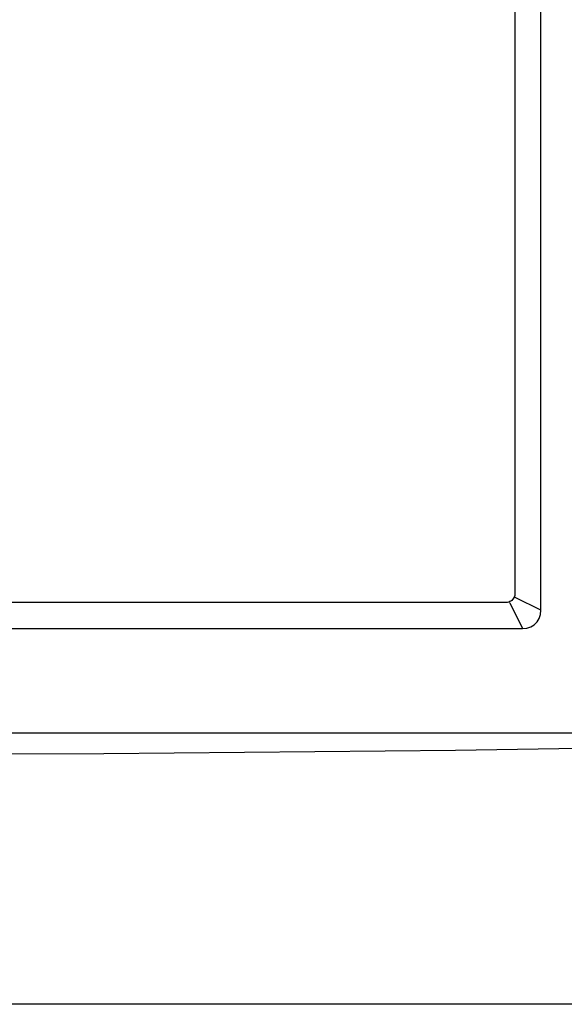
# Model space of a CAD drawing. Extents: x 126 to 180.2, y -64.4 to 9.5.
# Tile 19 of 26: x 140.7 to 143.7, y -10.5 to -5. Entities that reach past the tile are written whole.
import ezdxf

# ---------------------------------------------------------------- set-up
doc = ezdxf.new("R2010")
doc.units = 0
doc.header["$LTSCALE"] = 1.87
doc.header["$MEASUREMENT"] = 0
doc.layers.add('UNIT', color=7, linetype='CONTINUOUS')

msp = doc.modelspace()

# ---------------------------------------------------------------- linework, layer by layer
at = {"layer": 'UNIT'}
for p, q in [((143.5793, -8.2825), (143.5793, -1.7102)), ((143.4336, -1.803), (143.4336, -8.1897)), ((143.5793, -8.2825), (143.4343, -8.2113)), ((143.383, -8.2403), (134.9103, -8.2403)), ((143.4046, -8.241), (143.4758, -8.386)), ((134.8175, -8.386), (143.4758, -8.386)), ((143.8431, -8.9733), (134.4502, -8.9733)), ((146.0066, -10.4963), (132.2866, -10.4963))]:
    msp.add_line(p, q, dxfattribs=at)
for points in [[(143.3996, -8.2374), (143.3912, -8.2397), (143.383, -8.2403)], [(143.3994, -8.2375), (143.3913, -8.2396), (143.383, -8.2403)], [(143.4307, -8.2063), (143.4266, -8.2149), (143.4215, -8.2221), (143.4159, -8.2278), (143.4102, -8.2321), (143.4047, -8.2352), (143.3996, -8.2374)], [(143.4046, -8.241), (143.4028, -8.2388), (143.4011, -8.2376), (143.3996, -8.2374)], [(143.4336, -8.1897), (143.4334, -8.1949), (143.4325, -8.2005), (143.4307, -8.2063)], [(143.4343, -8.2113), (143.4321, -8.2095), (143.4309, -8.2078), (143.4307, -8.2063)], [(143.4758, -8.386), (143.5005, -8.3837), (143.5228, -8.3764), (143.5421, -8.3646), (143.5579, -8.3488), (143.5697, -8.3295), (143.5771, -8.3072), (143.5793, -8.2825)], [(133.2193, -9.038), (135.1931, -9.0689), (137.1693, -9.0874), (139.1466, -9.0936), (141.124, -9.0874), (143.1002, -9.0689), (145.074, -9.038)]]:
    msp.add_lwpolyline(points, dxfattribs=at)

doc.saveas('drawing.dxf')
